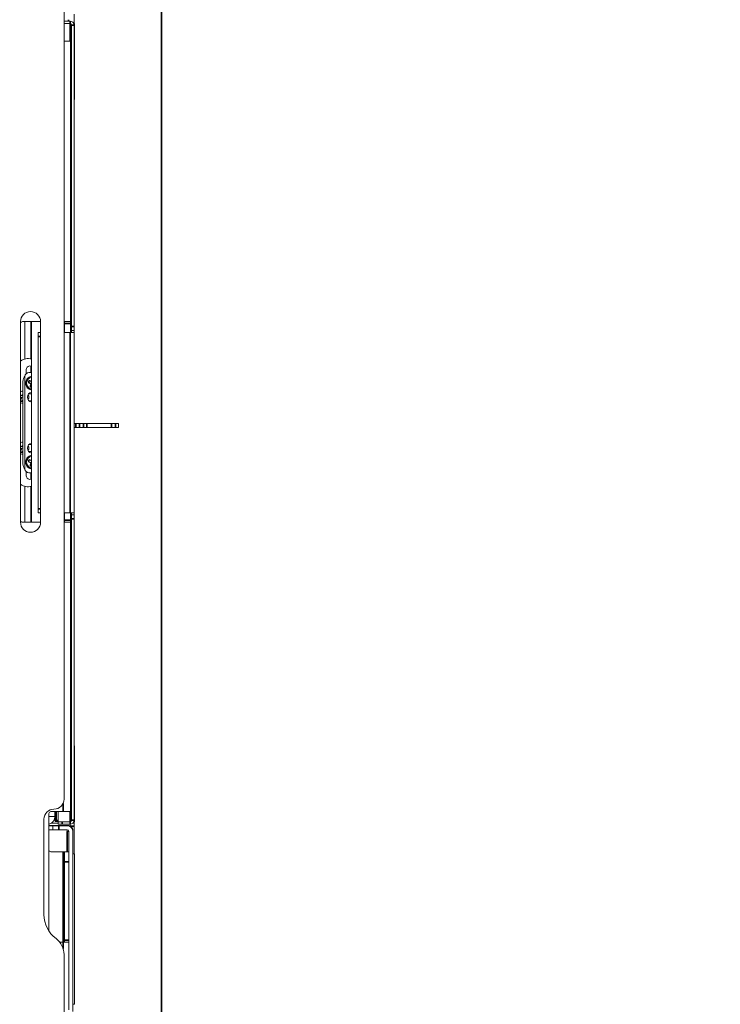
# Model space of a CAD drawing. Header units: millimetres. Extents: x 4 to 1188, y 1 to 840.
# Tile 126 of 197: x 243 to 293, y 701 to 771. Entities that reach past the tile are written whole.
import ezdxf

# ---------------------------------------------------------------- set-up
doc = ezdxf.new("R2010")
doc.units = ezdxf.units.MM
doc.layers.add('1', color=7, linetype='Continuous')
doc.styles.add('Arial Unicode MS', font='Arial Unicode MS')
doc.dimstyles.get("Standard").update_dxf_attribs({"dimtxt": 0.18, "dimasz": 0.18, "dimexe": 0.18, "dimexo": 0.0625, "dimgap": 0.09, "dimtad": 0, "dimtih": 1, "dimtoh": 1, "dimdec": 4, "dimzin": 0, "dimdsep": 46, "dimtxsty": 'Standard', "dimcen": 0.09, "dimadec": 0, "dimazin": 0, "dimtfac": 1, "dimtdec": 4, "dimtofl": 0, "dimtmove": 0, "dimatfit": 3, "dimfxl": 0, "dimtolj": 1, "dimtzin": 0, "dimarcsym": 0})

# ---------------------------------------------------------------- blocks, each defined once
blk = doc.blocks.new('_U10')
at = {"layer": '1', "color": 18, "lineweight": 35}
for p, q in [((235.907, 757.848), (235.907, 809.08)), ((354.307, 614.905), (354.307, 809.08)), ((235.907, 807.08), (354.307, 807.08))]:
    blk.add_line(p, q, dxfattribs=at)
at = {"layer": '1', "color": 18, "lineweight": 70}
for points in [[(235.907, 807.08), (239.407, 807.856), (239.407, 806.304)], [(354.307, 807.08), (350.807, 806.304), (350.807, 807.856)]]:
    blk.add_solid(points, dxfattribs=at)
at = {"layer": '1', "color": 18, "linetype": 'Continuous', "lineweight": 13, "insert": (286.532, 809.64), "char_height": 5, "attachment_point": 7, "line_spacing_factor": 1.047437, "style": 'Arial Unicode MS'}
blk.add_mtext('\\fArial Unicode MS|b0|i0;\\W1.0000;{\\H1.21x;(}829{\\H1.21x;)}', dxfattribs=at)

msp = doc.modelspace()

# ---------------------------------------------------------------- linework, layer by layer
at = {"layer": '1', "color": 18, "linetype": 'Continuous', "lineweight": 35}
msp.add_line((253.5639, 681.1053), (253.5639, 798.5196), dxfattribs=at)
at = {"layer": '1', "color": 154, "linetype": 'Continuous', "lineweight": 13}
for p, q in [((246.6211, 775.0911), (246.6211, 715.7339)), ((247.3354, 771.6338), (247.3354, 771.0262)), ((247.0496, 771.1339), (246.6211, 771.1339)), ((247.0496, 770.9625), (246.6211, 770.9625)), ((247.1639, 770.8482), (247.1639, 749.3982)), ((247.2925, 771.0411), (247.2604, 771.0411)), ((247.3354, 770.8482), (247.3354, 749.3982)), ((247.3639, 765.6268), (247.3639, 770.9696)), ((247.0925, 769.7053), (246.6211, 769.7053)), ((247.0925, 749.7339), (247.0925, 769.7053)), ((243.5211, 735.4482), (243.5211, 749.7339)), ((244.9496, 749.7339), (243.6639, 749.7339)), ((243.8354, 747.0748), (243.8354, 749.7337)), ((244.2639, 747.0818), (244.2639, 749.734)), ((244.3068, 735.4484), (244.3068, 749.7339)), ((244.9496, 749.7339), (244.9496, 735.4482)), ((247.0925, 749.7339), (246.6211, 749.7339)), ((246.6639, 749.5911), (246.6639, 749.7339)), ((246.6639, 749.5911), (246.6639, 748.9696)), ((247.0925, 749.7339), (247.0925, 749.5911)), ((247.0925, 749.5911), (247.0925, 748.9696)), ((244.7782, 748.9696), (244.9496, 748.9696)), ((244.7782, 748.6839), (244.7782, 748.9696)), ((247.0496, 748.9696), (246.6211, 748.9696)), ((247.3354, 748.9696), (247.0496, 748.9696)), ((247.1639, 749.1125), (247.1639, 749.3982)), ((247.1639, 749.1125), (247.3354, 749.1125)), ((247.1639, 749.1125), (247.1639, 748.9696)), ((247.3354, 749.1125), (247.3354, 749.3982)), ((247.3354, 749.1125), (247.3354, 748.9696)), ((247.3354, 748.9696), (247.3354, 736.1125)), ((244.7782, 736.3982), (244.7782, 748.6839)), ((243.9282, 746.3268), (243.9282, 746.0376)), ((244.1211, 746.1125), (244.3068, 746.1125)), ((244.2639, 746.1126), (244.2639, 746.5618)), ((243.6925, 745.4768), (243.6925, 739.6053)), ((243.8354, 745.8268), (243.8354, 739.2553)), ((243.9584, 745.3927), (243.9442, 745.3939)), ((243.9442, 745.3167), (243.9584, 745.318)), ((244.1407, 745.3919), (244.3068, 745.323)), ((244.3068, 745.4529), (244.1866, 745.5027)), ((244.3068, 745.3225), (244.238, 745.1566)), ((244.3068, 745.3228), (244.2643, 745.3052)), ((244.3068, 744.6053), (244.1107, 744.6053)), ((243.6601, 744.4338), (243.5211, 744.4914)), ((243.5211, 744.3615), (243.6141, 744.3229)), ((243.6141, 744.3229), (243.5451, 744.1566)), ((243.6141, 744.3229), (243.5714, 744.3052)), ((243.6601, 744.4338), (243.6424, 744.4764)), ((243.656, 744.1107), (243.6925, 744.1987)), ((243.6925, 744.512), (243.6601, 744.4338)), ((244.1107, 744.1053), (244.3068, 744.1053)), ((247.4704, 742.4911), (247.3354, 742.4911)), ((247.4704, 742.4911), (247.7178, 742.4911)), ((247.9983, 742.4911), (247.7178, 742.4911)), ((247.9983, 742.4911), (248.2457, 742.4911)), ((250.0111, 742.4911), (248.2457, 742.4911)), ((250.0111, 742.4911), (250.2813, 742.4911)), ((250.4925, 742.4911), (250.2813, 742.4911)), ((250.4925, 742.2053), (250.4925, 742.4911)), ((247.4704, 742.2053), (247.3354, 742.2053)), ((247.7178, 742.2053), (247.4704, 742.2053)), ((247.9983, 742.2053), (247.7178, 742.2053)), ((248.2457, 742.2053), (247.9983, 742.2053)), ((250.0111, 742.2053), (248.2457, 742.2053)), ((250.2813, 742.2053), (250.0111, 742.2053)), ((250.4925, 742.2053), (250.2813, 742.2053)), ((243.6601, 740.8052), (243.5211, 740.8628)), ((243.5211, 740.7329), (243.6141, 740.6943)), ((243.6141, 740.6943), (243.5451, 740.5281)), ((243.6141, 740.6943), (243.5714, 740.6767)), ((243.6601, 740.8052), (243.6424, 740.8479)), ((243.656, 740.4821), (243.6925, 740.5701)), ((243.6925, 740.8834), (243.6601, 740.8052)), ((244.3068, 740.9768), (244.1107, 740.9768)), ((244.1107, 740.4768), (244.3068, 740.4768)), ((243.9584, 739.7641), (243.9442, 739.7654)), ((243.9442, 739.6882), (243.9584, 739.6894)), ((244.1407, 739.7633), (244.3068, 739.6944)), ((244.3068, 739.8243), (244.1866, 739.8741)), ((244.3068, 739.6939), (244.238, 739.5281)), ((244.3068, 739.6943), (244.2643, 739.6767)), ((243.9282, 739.0445), (243.9282, 738.7553)), ((244.3068, 738.9696), (244.1211, 738.9696)), ((244.2639, 738.5203), (244.2639, 738.9695)), ((243.8354, 735.4486), (243.8354, 738.0073)), ((244.2639, 735.4482), (244.2639, 738.0003)), ((244.7782, 736.1125), (244.7782, 736.3982)), ((243.6639, 735.4482), (244.9496, 735.4482)), ((244.9496, 736.1125), (244.7782, 736.1125)), ((246.6211, 736.1125), (247.0496, 736.1125)), ((246.6211, 735.4482), (247.0925, 735.4482)), ((246.6639, 736.1126), (246.6639, 735.5911)), ((246.6639, 735.4482), (246.6639, 735.5911)), ((247.3354, 736.1125), (247.0496, 736.1125)), ((247.0925, 736.1126), (247.0925, 735.5911)), ((247.0925, 735.5911), (247.0925, 735.4482)), ((247.0925, 714.8482), (247.0925, 735.4482)), ((247.1639, 736.1125), (247.1639, 735.9696)), ((247.1639, 735.9696), (247.3354, 735.9696)), ((247.1639, 735.6839), (247.1639, 735.9696)), ((247.1639, 735.6839), (247.1639, 714.2339)), ((247.3354, 736.1125), (247.3354, 735.9696)), ((247.3354, 735.9696), (247.3354, 735.6839)), ((247.3354, 735.6839), (247.3354, 714.2339)), ((247.3639, 714.1125), (247.3639, 719.4553)), ((245.5496, 714.7053), (245.5496, 706.3352)), ((245.5496, 714.4911), (245.9782, 714.4911)), ((246.5496, 714.8482), (245.6925, 714.8482)), ((245.9782, 714.8482), (245.9782, 714.4911)), ((245.9782, 714.2053), (245.9782, 714.4916)), ((246.1925, 714.8482), (246.1925, 714.1197)), ((247.0925, 714.8482), (246.5496, 714.8482)), ((245.1925, 714.3053), (245.1925, 707.5196)), ((245.5496, 713.8383), (245.8211, 713.8383)), ((245.5497, 713.8482), (246.9639, 713.8482)), ((246.1925, 714.0353), (245.7304, 714.0353)), ((245.8211, 713.5526), (245.8211, 713.8383)), ((245.8211, 713.8383), (246.2496, 713.8383)), ((245.9782, 714.3768), (245.966, 714.3768)), ((246.1925, 714.1339), (246.0496, 714.1339)), ((246.1925, 713.9482), (246.1925, 714.1196)), ((246.1925, 714.1196), (246.4782, 714.1196)), ((246.4782, 713.9482), (246.1925, 713.9482)), ((246.8496, 713.8383), (246.2496, 713.8383)), ((246.4782, 714.1196), (247.0496, 714.1196)), ((246.4782, 713.9482), (247.0496, 713.9482)), ((246.9639, 713.8482), (246.9639, 713.8216)), ((247.0496, 713.9482), (247.0496, 713.835)), ((247.3354, 714.0353), (247.2551, 714.0353)), ((247.2604, 714.0411), (247.2925, 714.0411)), ((247.3354, 714.0561), (247.3354, 714.0353)), ((247.3354, 714.0353), (247.3354, 713.8211)), ((247.3354, 713.8211), (247.3354, 711.8411)), ((245.8211, 713.5526), (245.5496, 713.5526)), ((245.8211, 713.5526), (246.2496, 713.5526)), ((246.8496, 713.5526), (246.2496, 713.5526)), ((246.8496, 713.4383), (246.8496, 713.5526)), ((246.9639, 713.4383), (246.8496, 713.4383)), ((246.9639, 700.7366), (246.9639, 713.4383)), ((247.2496, 713.5625), (247.2496, 713.4383)), ((247.2496, 700.6038), (247.2496, 713.4383)), ((245.6925, 711.9911), (246.5496, 711.9911)), ((246.6639, 711.9911), (246.5496, 711.9911)), ((246.6639, 711.9911), (246.9639, 711.9911)), ((246.6639, 711.2768), (246.6639, 711.9911)), ((247.2496, 711.8414), (247.3639, 711.8414)), ((247.3639, 701.1271), (247.3639, 711.8414)), ((246.6639, 711.2768), (246.6639, 705.7053)), ((246.3019, 705.5625), (246.5496, 705.5625)), ((246.5496, 705.5625), (246.9639, 705.5625)), ((246.6639, 705.5625), (246.6639, 705.7053)), ((246.6211, 704.6625), (246.6211, 666.0911)), ((247.3639, 701.1271), (247.2496, 701.1271))]:
    msp.add_line(p, q, dxfattribs=at)
at = {"layer": '1', "color": 154, "linetype": 'Continuous', "lineweight": 35}
for p, q in [((246.9354, 771.2336), (246.9354, 771.1335)), ((247.0496, 770.9625), (247.0496, 771.1339)), ((247.0496, 770.9624), (247.0496, 769.7052)), ((247.1639, 770.8482), (247.3354, 770.8482)), ((247.0925, 749.5911), (246.6639, 749.5911)), ((247.0496, 748.9696), (247.0496, 736.1125)), ((247.1639, 749.3982), (247.3354, 749.3982)), ((244.9496, 748.6839), (244.7782, 748.6839)), ((244.1407, 745.3919), (244.1294, 745.3646)), ((244.1866, 745.5027), (244.1979, 745.5299)), ((244.238, 745.1566), (244.2108, 745.1679)), ((243.5451, 744.1566), (243.5211, 744.1666)), ((243.656, 744.1107), (243.6832, 744.0994)), ((247.4704, 742.2053), (247.4704, 742.4911)), ((247.7178, 742.4911), (247.7178, 742.2053)), ((247.9983, 742.2053), (247.9983, 742.4911)), ((248.2457, 742.4911), (248.2457, 742.2053)), ((250.0111, 742.2053), (250.0111, 742.4911)), ((250.2813, 742.4911), (250.2813, 742.2053)), ((243.5451, 740.5281), (243.5211, 740.538)), ((243.656, 740.4821), (243.6832, 740.4708)), ((244.1407, 739.7633), (244.1294, 739.7361)), ((244.1866, 739.8741), (244.1979, 739.9013)), ((244.238, 739.5281), (244.2108, 739.5393)), ((244.7782, 736.3982), (244.9496, 736.3982)), ((246.6639, 735.5911), (247.0925, 735.5911)), ((247.3354, 735.6839), (247.1639, 735.6839)), ((246.5496, 715.4227), (246.5496, 714.8482)), ((246.0496, 714.8487), (246.0496, 714.2053)), ((247.0496, 714.8489), (247.0496, 714.1198)), ((246.0496, 714.2053), (245.9782, 714.2053)), ((246.0496, 714.2053), (246.1925, 714.2053)), ((246.0496, 714.1339), (246.0496, 714.2053)), ((246.2496, 713.8383), (246.2496, 713.5526)), ((246.4782, 714.1196), (246.4782, 713.9482)), ((247.0496, 714.1196), (247.0496, 713.9482)), ((247.0855, 713.8211), (247.3354, 713.8211)), ((247.1639, 714.2339), (247.3354, 714.2339)), ((246.8496, 713.4383), (246.8496, 711.9909)), ((246.5496, 711.9911), (246.5496, 705.5625)), ((246.9639, 711.2768), (246.6639, 711.2768)), ((246.5496, 705.5625), (246.5496, 705.1083)), ((246.6639, 705.7053), (246.9639, 705.7053))]:
    msp.add_line(p, q, dxfattribs=at)
at = {"layer": '1', "color": 154, "linetype": 'Continuous', "lineweight": 13}
for centre, radius, start, end in [((247.0496, 770.8482), 0.2857, 0, 90), ((247.0496, 770.8482), 0.1143, 0, 90), ((247.2925, 770.9696), 0.0714, 0, 90), ((247.0782, 765.6268), 0.2857, 334.157344, 0), ((244.2354, 749.7339), 0.7143, 0, 180), ((243.6639, 749.5911), 0.1429, 90, 180), ((244.0639, 746.1603), 0.9429, 75.073135, 125.152186), ((244.1211, 745.8268), 0.2857, 90, 180), ((244.1782, 746.3268), 0.25, 59.05125, 180), ((244.2639, 745.4768), 0.5714, 138.590156, 180), ((244.3854, 745.3553), 0.5, 99.039375, 180), ((244.3854, 745.3553), 0.5, 180, 260.960625), ((244.3854, 745.3553), 0.4429, 100.214844, 175), ((244.3854, 745.3553), 0.4429, 185, 259.785156), ((244.3854, 745.3553), 0.4286, 100.563576, 247.477326), ((244.1637, 745.4473), 0.06, 67.477326, 247.477326), ((243.6925, 744.3553), 0.4286, 89.999826, 113.574201), ((244.3854, 744.3553), 0.3714, 102.211875, 180), ((243.6925, 744.3553), 0.4286, 332.291076, 27.714201), ((244.3854, 745.3553), 0.4286, 247.477326, 259.436076), ((244.2934, 745.1336), 0.06, 157.477326, 282.864201), ((243.6925, 744.3553), 0.4286, 247.477326, 270.005451), ((243.6006, 744.1336), 0.06, 157.477326, 337.477326), ((244.3854, 744.3553), 0.3714, 180, 257.788125), ((243.6925, 740.7268), 0.4286, 89.999826, 113.574201), ((244.3854, 740.7268), 0.3714, 102.211875, 180), ((243.6925, 740.7268), 0.4286, 247.477326, 270.005451), ((243.6006, 740.5051), 0.06, 157.477326, 337.477326), ((244.3854, 740.7268), 0.3714, 180, 257.788125), ((243.6925, 740.7268), 0.4286, 332.291076, 27.714201), ((244.3854, 739.7268), 0.5, 99.039375, 180), ((244.3854, 739.7268), 0.5, 180, 260.960625), ((244.3854, 739.7268), 0.4429, 100.214844, 175), ((244.3854, 739.7268), 0.4429, 185, 259.785156), ((244.3854, 739.7268), 0.4286, 100.563576, 247.477326), ((244.1637, 739.8187), 0.06, 67.477326, 247.477326), ((244.2639, 739.6053), 0.5714, 180, 221.409844), ((244.1211, 739.2553), 0.2857, 180, 270), ((244.3854, 739.7268), 0.4286, 247.477326, 259.436076), ((244.2934, 739.5051), 0.06, 157.477326, 282.864201), ((244.1782, 738.7553), 0.25, 180, 300.94875), ((244.0639, 738.9218), 0.9429, 234.847819, 284.926882), ((243.6639, 735.5911), 0.1429, 180, 270), ((244.2354, 735.4482), 0.7143, 180, 0), ((247.0782, 719.4553), 0.2857, 0, 25.842656), ((245.9068, 715.7339), 0.7143, 270, 0), ((245.9068, 714.3053), 0.7143, 90, 180), ((245.6925, 714.7053), 0.1429, 90, 180), ((245.4354, 714.4911), 0.5429, 282.154219, 360), ((246.0496, 714.2053), 0.0714, 180, 270), ((246.8496, 713.4383), 0.4, 0, 90), ((246.9639, 713.5625), 0.2857, 360, 90), ((247.0496, 714.2339), 0.2857, 270, 0), ((247.0496, 714.2339), 0.1143, 270, 0), ((247.2925, 714.1125), 0.0714, 270, 0), ((246.8496, 713.4383), 0.1143, 0, 90), ((245.6925, 712.1339), 0.1429, 180, 270), ((247.3354, 707.5196), 2.1429, 180, 233.130102), ((245.1925, 704.6625), 1.4286, 0, 53.130102)]:
    msp.add_arc(centre, radius, start, end, dxfattribs=at)
for centre, major_axis, start_param, end_param in [((244.3824, 745.3481), (0.7547, -0.3129), 4.4142255, 4.5987124), ((244.3884, 745.3626), (-0.7547, 0.3129), 4.8639056, 5.0105525), ((244.3781, 745.3583), (-0.3129, -0.7547), 4.8260656, 5.0105525), ((243.6853, 744.3583), (-0.3129, -0.7547), 4.4430631, 4.5987124), ((243.6853, 744.3583), (-0.3129, -0.7547), 4.8260656, 5.0105525), ((243.6955, 744.3626), (-0.7547, 0.3129), 4.8260656, 4.9887225), ((243.6895, 744.3481), (0.7547, -0.3129), 4.5308385, 4.5987124), ((243.6997, 744.3523), (0.3129, 0.7547), 4.4142255, 4.4430631), ((243.6853, 740.7298), (-0.3129, -0.7547), 4.8260656, 5.0105525), ((243.6955, 740.734), (-0.7547, 0.3129), 4.8260656, 4.9887225), ((243.6895, 740.7195), (0.7547, -0.3129), 4.5308385, 4.5987124), ((243.6853, 740.7298), (-0.3129, -0.7547), 4.4430631, 4.5987124), ((243.6997, 740.7238), (0.3129, 0.7547), 4.4142255, 4.4430631), ((244.3824, 739.7195), (0.7547, -0.3129), 4.4142255, 4.5987124), ((244.3884, 739.734), (-0.7547, 0.3129), 4.8639056, 5.0105525), ((244.3781, 739.7298), (-0.3129, -0.7547), 4.8260656, 5.0105525)]:
    msp.add_ellipse(centre, major_axis=major_axis, ratio=0.1045285, start_param=start_param, end_param=end_param, dxfattribs=at)
for points, knots in [([(244.1294, 745.3646), (244.1242, 745.367), (244.1194, 745.3698), (244.1125, 745.3746), (244.1103, 745.3763), (244.1071, 745.3791), (244.106, 745.38), (244.104, 745.3819), (244.103, 745.3829), (244.098, 745.388), (244.0945, 745.3925), (244.0899, 745.3996), (244.0884, 745.402), (244.0858, 745.4071), (244.0845, 745.4097), (244.0813, 745.4177), (244.0796, 745.4231), (244.078, 745.4316), (244.0775, 745.4345), (244.077, 745.4403), (244.0768, 745.4432), (244.0768, 745.452), (244.0774, 745.4578), (244.0791, 745.4664), (244.0798, 745.4693), (244.0815, 745.4749), (244.0835, 745.4804), (244.086, 745.4857), (244.088, 745.4896), (244.0888, 745.4909), (244.0903, 745.4934), (244.0911, 745.4947), (244.0952, 745.5008), (244.0989, 745.5053), (244.105, 745.5115), (244.1072, 745.5134), (244.1106, 745.5162), (244.1117, 745.5171), (244.1141, 745.5189), (244.1153, 745.5197), (244.1213, 745.5237), (244.1263, 745.5264), (244.1343, 745.5298), (244.137, 745.5308), (244.1424, 745.5325), (244.1479, 745.5339), (244.1535, 745.5348), (244.1592, 745.5354), (244.162, 745.5356), (244.1705, 745.5358), (244.1761, 745.5353), (244.1844, 745.5339), (244.1871, 745.5333), (244.1926, 745.5318), (244.1953, 745.5309), (244.1979, 745.5299)], [0, 0, 0, 0, 0.0625, 0.0625, 0.09375, 0.09375, 0.109375, 0.109375, 0.125, 0.125, 0.1875, 0.1875, 0.21875, 0.21875, 0.25, 0.25, 0.3125, 0.3125, 0.34375, 0.34375, 0.375, 0.375, 0.4375, 0.4375, 0.46875, 0.46875, 0.5, 0.53125, 0.53125, 0.546875, 0.546875, 0.5625, 0.5625, 0.625, 0.625, 0.65625, 0.65625, 0.671875, 0.671875, 0.6875, 0.6875, 0.75, 0.75, 0.78125, 0.78125, 0.8125, 0.84375, 0.84375, 0.875, 0.875, 0.9375, 0.9375, 0.96875, 0.96875, 1, 1, 1, 1]), ([(244.3069, 745.0477), (244.3057, 745.0475), (244.3045, 745.0474), (244.3004, 745.0469), (244.2975, 745.0468), (244.2887, 745.0468), (244.2829, 745.0474), (244.2743, 745.0491), (244.2714, 745.0498), (244.2658, 745.0515), (244.2603, 745.0535), (244.255, 745.056), (244.2511, 745.058), (244.2498, 745.0588), (244.2473, 745.0603), (244.246, 745.0611), (244.2399, 745.0652), (244.2354, 745.0689), (244.2292, 745.075), (244.2273, 745.0772), (244.2245, 745.0806), (244.2236, 745.0817), (244.2218, 745.0841), (244.221, 745.0852), (244.217, 745.0912), (244.2143, 745.0963), (244.2109, 745.1042), (244.2099, 745.107), (244.2082, 745.1124), (244.2068, 745.1179), (244.2059, 745.1235), (244.2053, 745.1291), (244.2051, 745.132), (244.2049, 745.1405), (244.2054, 745.1461), (244.2068, 745.1544), (244.2074, 745.1571), (244.2089, 745.1626), (244.2098, 745.1653), (244.2108, 745.1679)], [0, 0, 0, 0, 0.0194018, 0.0194018, 0.066097, 0.066097, 0.1594873, 0.1594873, 0.2061824, 0.2061824, 0.2528776, 0.2995727, 0.2995727, 0.3229203, 0.3229203, 0.3462679, 0.3462679, 0.4396582, 0.4396582, 0.4863533, 0.4863533, 0.5097009, 0.5097009, 0.5330485, 0.5330485, 0.6264388, 0.6264388, 0.6731339, 0.6731339, 0.7198291, 0.7665242, 0.7665242, 0.8132194, 0.8132194, 0.9066097, 0.9066097, 0.9533048, 0.9533048, 1, 1, 1, 1]), ([(243.6832, 744.0994), (243.6809, 744.0942), (243.6781, 744.0894), (243.6732, 744.0825), (243.6715, 744.0803), (243.6688, 744.0771), (243.6678, 744.076), (243.6659, 744.074), (243.6649, 744.0729), (243.6598, 744.068), (243.6554, 744.0645), (243.6483, 744.0599), (243.6458, 744.0584), (243.6408, 744.0558), (243.6381, 744.0545), (243.6302, 744.0513), (243.6247, 744.0496), (243.6162, 744.0479), (243.6133, 744.0475), (243.6075, 744.0469), (243.6046, 744.0468), (243.5959, 744.0468), (243.5901, 744.0474), (243.5814, 744.0491), (243.5786, 744.0498), (243.5729, 744.0515), (243.5674, 744.0535), (243.5621, 744.056), (243.5582, 744.058), (243.557, 744.0588), (243.5544, 744.0603), (243.5532, 744.0611), (243.5471, 744.0652), (243.5425, 744.0689), (243.5364, 744.075), (243.5344, 744.0772), (243.5316, 744.0806), (243.5307, 744.0817), (243.529, 744.0841), (243.5282, 744.0852), (243.5246, 744.0905), (243.5223, 744.0947), (243.5203, 744.099)], [0, 0, 0, 0, 0.0844755, 0.0844755, 0.1267133, 0.1267133, 0.1478321, 0.1478321, 0.168951, 0.168951, 0.2534265, 0.2534265, 0.2956643, 0.2956643, 0.3379021, 0.3379021, 0.4223776, 0.4223776, 0.4646153, 0.4646153, 0.5068531, 0.5068531, 0.5913286, 0.5913286, 0.6335663, 0.6335663, 0.6758041, 0.7180419, 0.7180419, 0.7391607, 0.7391607, 0.7602796, 0.7602796, 0.8447551, 0.8447551, 0.8869929, 0.8869929, 0.9081118, 0.9081118, 0.9292306, 0.9292306, 1, 1, 1, 1]), ([(243.6832, 740.4708), (243.6809, 740.4657), (243.6781, 740.4608), (243.6732, 740.4539), (243.6715, 740.4517), (243.6688, 740.4485), (243.6678, 740.4475), (243.6659, 740.4454), (243.6649, 740.4444), (243.6598, 740.4394), (243.6554, 740.4359), (243.6483, 740.4313), (243.6458, 740.4298), (243.6408, 740.4272), (243.6381, 740.426), (243.6302, 740.4227), (243.6247, 740.4211), (243.6162, 740.4194), (243.6133, 740.419), (243.6075, 740.4184), (243.6046, 740.4182), (243.5959, 740.4182), (243.5901, 740.4188), (243.5814, 740.4205), (243.5786, 740.4212), (243.5729, 740.4229), (243.5674, 740.4249), (243.5621, 740.4274), (243.5582, 740.4295), (243.557, 740.4302), (243.5544, 740.4317), (243.5532, 740.4325), (243.5471, 740.4366), (243.5425, 740.4403), (243.5364, 740.4465), (243.5344, 740.4486), (243.5316, 740.452), (243.5307, 740.4531), (243.529, 740.4555), (243.5282, 740.4567), (243.5246, 740.4619), (243.5223, 740.4661), (243.5203, 740.4705)], [0, 0, 0, 0, 0.0844755, 0.0844755, 0.1267133, 0.1267133, 0.1478321, 0.1478321, 0.168951, 0.168951, 0.2534265, 0.2534265, 0.2956643, 0.2956643, 0.3379021, 0.3379021, 0.4223776, 0.4223776, 0.4646153, 0.4646153, 0.5068531, 0.5068531, 0.5913286, 0.5913286, 0.6335663, 0.6335663, 0.6758041, 0.7180419, 0.7180419, 0.7391607, 0.7391607, 0.7602796, 0.7602796, 0.8447551, 0.8447551, 0.8869929, 0.8869929, 0.9081118, 0.9081118, 0.9292306, 0.9292306, 1, 1, 1, 1]), ([(244.1294, 739.7361), (244.1242, 739.7384), (244.1194, 739.7412), (244.1125, 739.746), (244.1103, 739.7477), (244.1071, 739.7505), (244.106, 739.7514), (244.104, 739.7534), (244.103, 739.7544), (244.098, 739.7595), (244.0945, 739.7639), (244.0899, 739.771), (244.0884, 739.7734), (244.0858, 739.7785), (244.0845, 739.7811), (244.0813, 739.7891), (244.0796, 739.7946), (244.078, 739.8031), (244.0775, 739.8059), (244.077, 739.8118), (244.0768, 739.8147), (244.0768, 739.8234), (244.0774, 739.8292), (244.0791, 739.8378), (244.0798, 739.8407), (244.0815, 739.8463), (244.0835, 739.8519), (244.086, 739.8571), (244.088, 739.861), (244.0888, 739.8623), (244.0903, 739.8648), (244.0911, 739.8661), (244.0952, 739.8722), (244.0989, 739.8767), (244.105, 739.8829), (244.1072, 739.8849), (244.1106, 739.8876), (244.1117, 739.8885), (244.1141, 739.8903), (244.1153, 739.8911), (244.1213, 739.8951), (244.1263, 739.8979), (244.1343, 739.9012), (244.137, 739.9022), (244.1424, 739.9039), (244.1479, 739.9053), (244.1535, 739.9062), (244.1592, 739.9069), (244.162, 739.907), (244.1705, 739.9072), (244.1761, 739.9067), (244.1844, 739.9053), (244.1871, 739.9047), (244.1926, 739.9032), (244.1953, 739.9023), (244.1979, 739.9013)], [0, 0, 0, 0, 0.0625, 0.0625, 0.09375, 0.09375, 0.109375, 0.109375, 0.125, 0.125, 0.1875, 0.1875, 0.21875, 0.21875, 0.25, 0.25, 0.3125, 0.3125, 0.34375, 0.34375, 0.375, 0.375, 0.4375, 0.4375, 0.46875, 0.46875, 0.5, 0.53125, 0.53125, 0.546875, 0.546875, 0.5625, 0.5625, 0.625, 0.625, 0.65625, 0.65625, 0.671875, 0.671875, 0.6875, 0.6875, 0.75, 0.75, 0.78125, 0.78125, 0.8125, 0.84375, 0.84375, 0.875, 0.875, 0.9375, 0.9375, 0.96875, 0.96875, 1, 1, 1, 1]), ([(244.3069, 739.4191), (244.3057, 739.4189), (244.3045, 739.4188), (244.3004, 739.4184), (244.2975, 739.4182), (244.2887, 739.4182), (244.2829, 739.4188), (244.2743, 739.4205), (244.2714, 739.4212), (244.2658, 739.4229), (244.2603, 739.4249), (244.255, 739.4274), (244.2511, 739.4295), (244.2498, 739.4302), (244.2473, 739.4317), (244.246, 739.4325), (244.2399, 739.4366), (244.2354, 739.4403), (244.2292, 739.4465), (244.2273, 739.4486), (244.2245, 739.452), (244.2236, 739.4531), (244.2218, 739.4555), (244.221, 739.4567), (244.217, 739.4627), (244.2143, 739.4677), (244.2109, 739.4757), (244.2099, 739.4784), (244.2082, 739.4839), (244.2068, 739.4894), (244.2059, 739.4949), (244.2053, 739.5006), (244.2051, 739.5034), (244.2049, 739.5119), (244.2054, 739.5175), (244.2068, 739.5258), (244.2074, 739.5286), (244.2089, 739.534), (244.2098, 739.5367), (244.2108, 739.5393)], [0, 0, 0, 0, 0.0194018, 0.0194018, 0.066097, 0.066097, 0.1594873, 0.1594873, 0.2061824, 0.2061824, 0.2528776, 0.2995727, 0.2995727, 0.3229203, 0.3229203, 0.3462679, 0.3462679, 0.4396582, 0.4396582, 0.4863533, 0.4863533, 0.5097009, 0.5097009, 0.5330485, 0.5330485, 0.6264388, 0.6264388, 0.6731339, 0.6731339, 0.7198291, 0.7665242, 0.7665242, 0.8132194, 0.8132194, 0.9066097, 0.9066097, 0.9533048, 0.9533048, 1, 1, 1, 1])]:
    msp.add_open_spline(points, degree=3, knots=knots, dxfattribs=at)

# ---------------------------------------------------------------- dimensions: what is measured, and where the dimension line sits
at = {"layer": '1', "color": 18, "linetype": 'Continuous', "lineweight": 13}
dim = msp.add_linear_dim(base=(354.3068, 807.0804), p1=(235.9068, 756.8482), p2=(354.3068, 613.9053), dimstyle='Standard', override={"dimtxt": 5, "dimasz": 3.5, "dimexe": 2, "dimexo": 1, "dimgap": 2.5, "dimtad": 1, "dimtih": 1, "dimtoh": 0, "dimdec": 0, "dimlfac": 7, "dimzin": 8, "dimdsep": 44, "dimlunit": 2, "dimpost": '(<>)', "dimtxsty": 'Arial Unicode MS', "dimsah": 1, "dimse1": 0, "dimse2": 0, "dimsd1": 0, "dimsd2": 0, "dimclrd": 18, "dimclre": 18, "dimclrt": 18, "dimtm": -0.1, "dimtfac": 0.4, "dimtdec": 2, "dimtofl": 1, "dimtmove": 0, "dimtzin": 8, "dimlwd": 35, "dimlwe": 35}, dxfattribs=at)
dim.commit()
dim.dimension.update_dxf_attribs({"geometry": '_U10', "text_midpoint": (295.1068, 807.0804), "dimtype": 160})

doc.saveas('drawing.dxf')
